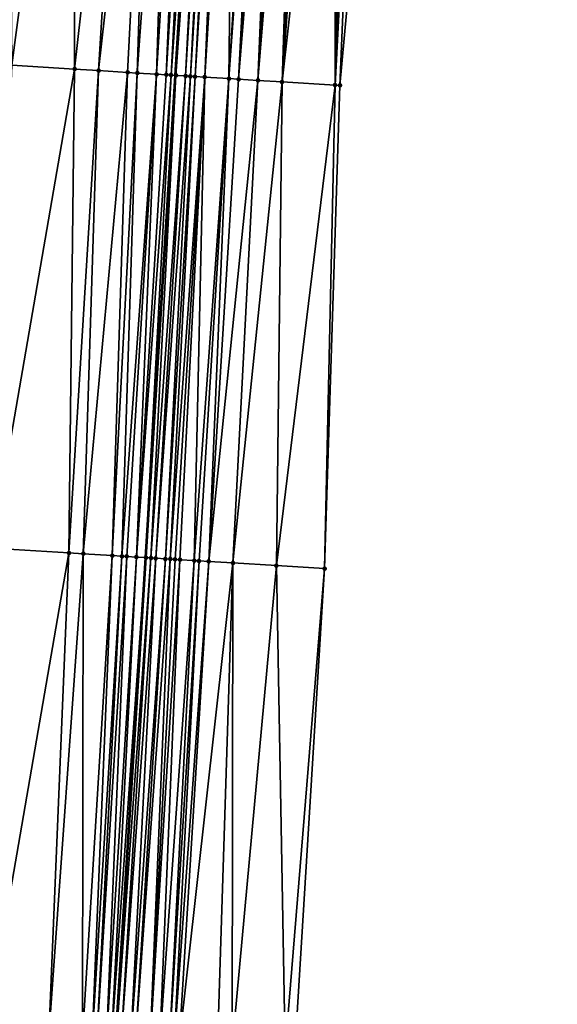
# Model space of a CAD drawing. Header units: feet. Extents: x 2004186 to 2014793, y 836912 to 864902.
# Tile 225 of 256: x 2010637 to 2010659, y 843806 to 843846. Entities that reach past the tile are written whole.
import ezdxf

# ---------------------------------------------------------------- set-up
doc = ezdxf.new("R2010")
doc.units = ezdxf.units.FT
doc.header["$LTSCALE"] = 100
doc.header["$MEASUREMENT"] = 0
for name, color, linetype, lineweight in [('EP_Travel Lane', 5, 'Continuous', 40), ('Road Shots', 4, 'Continuous', 200), ('Road X-Section', 30, 'Continuous', 13)]:
    doc.layers.add(name, color=color, linetype=linetype, lineweight=lineweight)
doc.layers.add('I-77 SB_MM21-27-Surface-Border', color=7, linetype='Continuous')
doc.layers.add('I-77 SB_MM21-27-Surface-TIN', color=7, linetype='Continuous')

msp = doc.modelspace()

# ---------------------------------------------------------------- linework, layer by layer
at = {"layer": 'EP_Travel Lane'}
msp.add_polyline3d([(2010633.840819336, 843684.4456639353, 396.6153915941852), (2010635.051183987, 843704.397478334, 396.990028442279), (2010636.272717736, 843724.3420677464, 397.3495188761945), (2010637.50825552, 843744.2963298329, 397.7499063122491), (2010638.7452788, 843764.2539813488, 398.1147116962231), (2010639.982271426, 843784.2111383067, 398.5213092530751), (2010641.219326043, 843804.1692953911, 398.8736629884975), (2010642.456347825, 843824.1269227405, 399.2474745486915), (2010643.693338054, 843844.0840410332, 399.6478349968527), (2010644.930359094, 843864.04165641, 400.01933092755), (2010646.162889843, 843884.0047899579, 400.4260526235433), (2010647.389492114, 843903.9622924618, 400.8118967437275), (2010648.61562813, 843923.9209101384, 401.1935569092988), (2010649.841778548, 843943.8797622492, 401.5504929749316), (2010651.067762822, 843963.8359099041, 401.9144306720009), (2010652.293614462, 843983.7898986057, 402.2947427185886), (2010653.519511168, 844003.7446208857, 402.6985902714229)], dxfattribs=at)
at = {"layer": 'I-77 SB_MM21-27-Surface-Border', "color": 3, "linetype": 'ByBlock', "lineweight": -2}
msp.add_polyline3d([(2010659.494500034, 844003.3831283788, 402.478977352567), (2010658.073669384, 843983.4401941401, 402.0915249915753), (2010657.451407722, 843963.4494202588, 401.685072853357), (2010656.429759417, 843943.4808970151, 401.306699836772), (2010655.607569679, 843923.4974124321, 400.9500755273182), (2010654.585762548, 843903.5262939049, 400.5761461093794), (2010653.56352265, 843883.5566796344, 400.176583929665), (2010652.335537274, 843863.5889700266, 399.7899535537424), (2010650.504549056, 843843.668147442, 399.4066081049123), (2010649.871313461, 843823.6739154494, 398.9861374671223), (2010648.639181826, 843803.7160686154, 398.6161907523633), (2010647.407038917, 843783.7580391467, 398.2520786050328), (2010645.975288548, 843763.8125357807, 397.8542602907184), (2010644.74318615, 843743.8551625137, 397.469343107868), (2010642.713795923, 843723.9495095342, 397.1144669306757), (2010641.494798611, 843704.011147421, 396.742496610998), (2010640.084793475, 843684.0713201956, 396.389644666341)], dxfattribs=at)
at = {"layer": 'I-77 SB_MM21-27-Surface-TIN', "color": 128, "linetype": 'ByBlock', "lineweight": -2}
for points in [[(2010639.559475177, 843864.3714510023, 400.1106788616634), (2010636.764766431, 843864.5435069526, 400.1352363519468), (2010636.930006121, 843844.499906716, 399.735786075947)], [(2010639.559475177, 843864.3714510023, 400.1106788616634), (2010636.930006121, 843844.499906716, 399.735786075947), (2010639.525086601, 843844.3400398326, 399.7177352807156)], [(2010641.755313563, 843864.2361961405, 400.0948769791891), (2010639.559475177, 843864.3714510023, 400.1106788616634), (2010639.525086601, 843844.3400398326, 399.7177352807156)], [(2010641.755313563, 843864.2361961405, 400.0948769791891), (2010639.525086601, 843844.3400398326, 399.7177352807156), (2010640.523200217, 843844.2786455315, 399.7059077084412)], [(2010642.75342823, 843864.1748188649, 400.0824471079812), (2010641.755313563, 843864.2361961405, 400.0948769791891), (2010640.523200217, 843844.2786455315, 399.7059077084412)], [(2010642.75342823, 843864.1748188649, 400.0824471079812), (2010640.523200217, 843844.2786455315, 399.7059077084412), (2010641.720939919, 843844.2050268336, 399.6888526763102)], [(2010642.75342823, 843864.1748188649, 400.0824471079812), (2010641.720939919, 843844.2050268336, 399.6888526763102), (2010642.120185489, 843844.1804711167, 399.6840163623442)], [(2010643.551925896, 843864.1258131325, 400.0675701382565), (2010642.75342823, 843864.1748188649, 400.0824471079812), (2010642.120185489, 843844.1804711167, 399.6840163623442)], [(2010643.551925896, 843864.1258131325, 400.0675701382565), (2010642.120185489, 843844.1804711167, 399.6840163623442), (2010642.918686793, 843844.1315243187, 399.6656924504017)], [(2010644.150806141, 843864.0891721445, 400.0505951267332), (2010643.551925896, 843864.1258131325, 400.0675701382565), (2010642.918686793, 843844.1315243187, 399.6656924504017)], [(2010644.150806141, 843864.0891721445, 400.0505951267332), (2010642.918686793, 843844.1315243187, 399.6656924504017), (2010643.317935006, 843844.1070114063, 399.6586068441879)], [(2010644.550056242, 843864.064689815, 400.0421023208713), (2010644.150806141, 843864.0891721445, 400.0505951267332), (2010643.317935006, 843844.1070114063, 399.6586068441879)], [(2010644.550056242, 843864.064689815, 400.0421023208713), (2010643.317935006, 843844.1070114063, 399.6586068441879), (2010643.517562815, 843844.0948149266, 399.65191239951)], [(2010644.550056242, 843864.064689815, 400.0421023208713), (2010643.517562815, 843844.0948149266, 399.65191239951), (2010644.930359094, 843864.04165641, 400.01933092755)], [(2010643.517562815, 843844.0948149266, 399.65191239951), (2010643.693338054, 843844.0840410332, 399.6478349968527), (2010644.930359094, 843864.04165641, 400.01933092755)], [(2010643.717188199, 843844.0825791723, 399.6472817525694), (2010644.930359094, 843864.04165641, 400.01933092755), (2010643.693338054, 843844.0840410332, 399.6478349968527)], [(2010644.949324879, 843864.040507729, 400.0181953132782), (2010644.930359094, 843864.04165641, 400.01933092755), (2010643.717188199, 843844.0825791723, 399.6472817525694)], [(2010645.14894542, 843864.0281935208, 400.0176988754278), (2010644.949324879, 843864.040507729, 400.0181953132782), (2010643.717188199, 843844.0825791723, 399.6472817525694)], [(2010645.14894542, 843864.0281935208, 400.0176988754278), (2010643.717188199, 843844.0825791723, 399.6472817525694), (2010644.116425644, 843844.0578918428, 399.6493614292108)], [(2010645.348562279, 843864.0158196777, 400.0202640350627), (2010645.14894542, 843864.0281935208, 400.0176988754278), (2010644.116425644, 843844.0578918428, 399.6493614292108)], [(2010645.348562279, 843864.0158196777, 400.0202640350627), (2010644.116425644, 843844.0578918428, 399.6493614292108), (2010644.316050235, 843844.0456432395, 399.6454059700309)], [(2010645.548183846, 843864.0035220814, 400.0189147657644), (2010645.348562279, 843864.0158196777, 400.0202640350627), (2010644.316050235, 843844.0456432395, 399.6454059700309)], [(2010645.548183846, 843864.0035220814, 400.0189147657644), (2010644.316050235, 843844.0456432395, 399.6454059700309), (2010644.515678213, 843844.0334494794, 399.6385686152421)], [(2010645.747808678, 843863.9912773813, 400.0148498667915), (2010645.548183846, 843864.0035220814, 400.0189147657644), (2010644.515678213, 843844.0334494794, 399.6385686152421)], [(2010645.747808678, 843863.9912773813, 400.0148498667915), (2010644.515678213, 843844.0334494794, 399.6385686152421), (2010644.914954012, 843844.0093834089, 399.6080023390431)], [(2010646.147070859, 843863.9669907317, 399.9963110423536), (2010645.747808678, 843863.9912773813, 400.0148498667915), (2010644.914954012, 843844.0093834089, 399.6080023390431)], [(2010646.147070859, 843863.9669907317, 399.9963110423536), (2010644.914954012, 843844.0093834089, 399.6080023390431), (2010645.913103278, 843843.9485665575, 399.5658309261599)], [(2010647.145209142, 843863.905995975, 399.9642430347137), (2010646.147070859, 843863.9669907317, 399.9963110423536), (2010645.913103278, 843843.9485665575, 399.5658309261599)], [(2010647.344827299, 843863.8936431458, 399.9657293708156), (2010647.145209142, 843863.905995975, 399.9642430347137), (2010645.913103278, 843843.9485665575, 399.5658309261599)], [(2010647.344827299, 843863.8936431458, 399.9657293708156), (2010645.913103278, 843843.9485665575, 399.5658309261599), (2010646.312345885, 843843.923962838, 399.5635170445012)], [(2010647.544442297, 843863.8812391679, 399.9698416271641), (2010647.344827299, 843863.8936431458, 399.9657293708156), (2010646.312345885, 843843.923962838, 399.5635170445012)], [(2010647.744067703, 843863.8690037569, 399.9652998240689), (2010647.544442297, 843863.8812391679, 399.9698416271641), (2010646.312345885, 843843.923962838, 399.5635170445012)], [(2010647.943701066, 843863.8568972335, 399.9541410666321), (2010647.744067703, 843863.8690037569, 399.9652998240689), (2010646.312345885, 843843.923962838, 399.5635170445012)], [(2010647.943701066, 843863.8568972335, 399.9541410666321), (2010646.312345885, 843843.923962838, 399.5635170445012), (2010647.110865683, 843843.8753156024, 399.5294517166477)], [(2010648.143337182, 843863.8448353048, 399.9406928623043), (2010647.943701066, 843863.8568972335, 399.9541410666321), (2010647.110865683, 843843.8753156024, 399.5294517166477)], [(2010648.342968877, 843863.8327017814, 399.9309202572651), (2010648.143337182, 843863.8448353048, 399.9406928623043), (2010647.110865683, 843843.8753156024, 399.5294517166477)], [(2010648.742225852, 843863.8083307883, 399.9167115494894), (2010648.342968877, 843863.8327017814, 399.9309202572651), (2010647.110865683, 843843.8753156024, 399.5294517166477)], [(2010648.742225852, 843863.8083307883, 399.9167115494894), (2010647.110865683, 843843.8753156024, 399.5294517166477), (2010648.109008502, 843843.8143943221, 399.4927678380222)], [(2010648.941851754, 843863.7961034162, 399.9117570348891), (2010648.742225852, 843863.8083307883, 399.9167115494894), (2010648.109008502, 843843.8143943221, 399.4927678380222)], [(2010649.141474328, 843863.7838221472, 399.9095695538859), (2010648.941851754, 843863.7961034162, 399.9117570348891), (2010648.109008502, 843843.8143943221, 399.4927678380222)], [(2010649.540739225, 843863.7595794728, 399.8887730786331), (2010649.141474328, 843863.7838221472, 399.9095695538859), (2010648.109008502, 843843.8143943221, 399.4927678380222)], [(2010650.339251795, 843863.7108151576, 399.8615020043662), (2010649.540739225, 843863.7595794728, 399.8887730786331), (2010648.109008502, 843843.8143943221, 399.4927678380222)], [(2010650.339251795, 843863.7108151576, 399.8615020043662), (2010648.109008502, 843843.8143943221, 399.4927678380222), (2010650.304921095, 843843.6803414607, 399.4134318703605)], [(2010650.538876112, 843863.6985621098, 399.8578656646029), (2010650.339251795, 843863.7108151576, 399.8615020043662), (2010650.304921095, 843843.6803414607, 399.4134318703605)], [(2010650.738502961, 843863.6863500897, 399.8521229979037), (2010650.538876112, 843863.6985621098, 399.8578656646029), (2010650.304921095, 843843.6803414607, 399.4134318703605)], [(2010650.938135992, 843863.6742381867, 399.8412404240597), (2010650.738502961, 843863.6863500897, 399.8521229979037), (2010650.304921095, 843843.6803414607, 399.4134318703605)], [(2010651.337395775, 843863.6499126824, 399.8246963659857), (2010650.938135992, 843863.6742381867, 399.8412404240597), (2010650.304921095, 843843.6803414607, 399.4134318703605)], [(2010651.337395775, 843863.6499126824, 399.8246963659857), (2010650.304921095, 843843.6803414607, 399.4134318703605), (2010650.504549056, 843843.668147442, 399.4066081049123)], [(2010651.337395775, 843863.6499126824, 399.8246963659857), (2010650.504549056, 843843.668147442, 399.4066081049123), (2010652.335537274, 843863.5889700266, 399.7899535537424)], [(2010639.525086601, 843844.3400398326, 399.7177352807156), (2010636.930006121, 843844.499906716, 399.735786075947), (2010636.097129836, 843824.5176625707, 399.3492697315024)], [(2010639.525086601, 843844.3400398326, 399.7177352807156), (2010636.097129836, 843824.5176625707, 399.3492697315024), (2010639.291078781, 843824.3209638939, 399.3226773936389)], [(2010640.523200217, 843844.2786455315, 399.7059077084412), (2010639.525086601, 843844.3400398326, 399.7177352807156), (2010639.291078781, 843824.3209638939, 399.3226773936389)], [(2010640.523200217, 843844.2786455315, 399.7059077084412), (2010639.291078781, 843824.3209638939, 399.3226773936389), (2010639.889949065, 843824.2841615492, 399.3133638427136)], [(2010641.720939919, 843844.2050268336, 399.6888526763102), (2010640.523200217, 843844.2786455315, 399.7059077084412), (2010639.889949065, 843824.2841615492, 399.3133638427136)], [(2010641.720939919, 843844.2050268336, 399.6888526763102), (2010639.889949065, 843824.2841615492, 399.3133638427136), (2010641.087692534, 843824.2106038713, 399.2921503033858)], [(2010642.120185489, 843844.1804711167, 399.6840163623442), (2010641.720939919, 843844.2050268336, 399.6888526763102), (2010641.087692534, 843824.2106038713, 399.2921503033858)], [(2010642.120185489, 843844.1804711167, 399.6840163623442), (2010641.087692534, 843824.2106038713, 399.2921503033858), (2010641.486940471, 843824.1860865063, 399.2849767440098)], [(2010642.918686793, 843844.1315243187, 399.6656924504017), (2010642.120185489, 843844.1804711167, 399.6840163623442), (2010641.486940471, 843824.1860865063, 399.2849767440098)], [(2010642.918686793, 843844.1315243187, 399.6656924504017), (2010641.486940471, 843824.1860865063, 399.2849767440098), (2010641.686569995, 843824.1739178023, 399.2764396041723)], [(2010642.918686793, 843844.1315243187, 399.6656924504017), (2010641.686569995, 843824.1739178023, 399.2764396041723), (2010642.085822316, 843824.1494714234, 399.2653605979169)], [(2010643.317935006, 843844.1070114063, 399.6586068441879), (2010642.918686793, 843844.1315243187, 399.6656924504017), (2010642.085822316, 843824.1494714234, 399.2653605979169)], [(2010643.517562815, 843844.0948149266, 399.65191239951), (2010643.317935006, 843844.1070114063, 399.6586068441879), (2010642.085822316, 843824.1494714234, 399.2653605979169)], [(2010643.517562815, 843844.0948149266, 399.65191239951), (2010642.085822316, 843824.1494714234, 399.2653605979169), (2010642.456347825, 843824.1269227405, 399.2474745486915)], [(2010643.517562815, 843844.0948149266, 399.65191239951), (2010642.456347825, 843824.1269227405, 399.2474745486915), (2010643.693338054, 843844.0840410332, 399.6478349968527)], [(2010642.485083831, 843824.1251739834, 399.2460874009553), (2010643.693338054, 843844.0840410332, 399.6478349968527), (2010642.456347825, 843824.1269227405, 399.2474745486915)], [(2010643.717188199, 843844.0825791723, 399.6472817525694), (2010643.693338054, 843844.0840410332, 399.6478349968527), (2010642.485083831, 843824.1251739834, 399.2460874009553)], [(2010643.717188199, 843844.0825791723, 399.6472817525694), (2010642.485083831, 843824.1251739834, 399.2460874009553), (2010642.684698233, 843824.1127603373, 399.2510262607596)], [(2010644.116425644, 843844.0578918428, 399.6493614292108), (2010643.717188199, 843844.0825791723, 399.6472817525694), (2010642.684698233, 843824.1127603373, 399.2510262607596)], [(2010644.116425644, 843844.0578918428, 399.6493614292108), (2010642.684698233, 843824.1127603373, 399.2510262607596), (2010642.884316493, 843824.1004091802, 399.2525271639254)], [(2010644.316050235, 843844.0456432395, 399.6454059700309), (2010644.116425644, 843844.0578918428, 399.6493614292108), (2010642.884316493, 843824.1004091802, 399.2525271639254)], [(2010644.316050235, 843844.0456432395, 399.6454059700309), (2010642.884316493, 843824.1004091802, 399.2525271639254), (2010643.283567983, 843824.0759493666, 399.24218729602)], [(2010644.515678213, 843844.0334494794, 399.6385686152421), (2010644.316050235, 843844.0456432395, 399.6454059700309), (2010643.283567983, 843824.0759493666, 399.24218729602)], [(2010644.515678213, 843844.0334494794, 399.6385686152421), (2010643.283567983, 843824.0759493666, 399.24218729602), (2010643.483199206, 843824.06380818, 399.2321362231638)], [(2010644.914954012, 843844.0093834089, 399.6080023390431), (2010644.515678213, 843844.0334494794, 399.6385686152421), (2010643.483199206, 843824.06380818, 399.2321362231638)], [(2010644.914954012, 843844.0093834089, 399.6080023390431), (2010643.483199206, 843824.06380818, 399.2321362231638), (2010643.682834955, 843824.0517403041, 399.2180518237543)], [(2010644.914954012, 843844.0093834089, 399.6080023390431), (2010643.682834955, 843824.0517403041, 399.2180518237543), (2010643.882465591, 843824.0395896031, 399.2085242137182)], [(2010644.914954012, 843844.0093834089, 399.6080023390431), (2010643.882465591, 843824.0395896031, 399.2085242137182), (2010644.481351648, 843824.0030427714, 399.1851530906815)], [(2010645.913103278, 843843.9485665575, 399.5658309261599), (2010644.914954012, 843844.0093834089, 399.6080023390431), (2010644.481351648, 843824.0030427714, 399.1851530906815)], [(2010645.913103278, 843843.9485665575, 399.5658309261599), (2010644.481351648, 843824.0030427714, 399.1851530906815), (2010644.680981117, 843823.990873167, 399.1766654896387)], [(2010645.913103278, 843843.9485665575, 399.5658309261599), (2010644.680981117, 843823.990873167, 399.1766654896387), (2010645.080221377, 843823.9662314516, 399.1763333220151)], [(2010646.312345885, 843843.923962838, 399.5635170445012), (2010645.913103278, 843843.9485665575, 399.5658309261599), (2010645.080221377, 843823.9662314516, 399.1763333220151)], [(2010647.110865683, 843843.8753156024, 399.5294517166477), (2010646.312345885, 843843.923962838, 399.5635170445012), (2010645.080221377, 843823.9662314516, 399.1763333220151)], [(2010647.110865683, 843843.8753156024, 399.5294517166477), (2010645.080221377, 843823.9662314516, 399.1763333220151), (2010646.078367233, 843823.9053593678, 399.1352191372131)], [(2010648.109008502, 843843.8143943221, 399.4927678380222), (2010647.110865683, 843843.8753156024, 399.5294517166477), (2010646.078367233, 843823.9053593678, 399.1352191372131)], [(2010648.109008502, 843843.8143943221, 399.4927678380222), (2010646.078367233, 843823.9053593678, 399.1352191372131), (2010647.875024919, 843823.7957109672, 399.0655407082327)], [(2010650.304921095, 843843.6803414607, 399.4134318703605), (2010648.109008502, 843843.8143943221, 399.4927678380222), (2010647.875024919, 843823.7957109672, 399.0655407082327)], [(2010650.304921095, 843843.6803414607, 399.4134318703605), (2010647.875024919, 843823.7957109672, 399.0655407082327), (2010649.871313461, 843823.6739154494, 398.9861374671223)], [(2010650.304921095, 843843.6803414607, 399.4134318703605), (2010649.871313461, 843823.6739154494, 398.9861374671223), (2010650.504549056, 843843.668147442, 399.4066081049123)], [(2010639.291078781, 843824.3209638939, 399.3226773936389), (2010636.097129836, 843824.5176625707, 399.3492697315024), (2010635.863107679, 843804.4983543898, 398.9594536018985)], [(2010639.291078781, 843824.3209638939, 399.3226773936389), (2010635.863107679, 843804.4983543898, 398.9594536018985), (2010638.45819174, 843804.3385455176, 398.9380594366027)], [(2010639.889949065, 843824.2841615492, 399.3133638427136), (2010639.291078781, 843824.3209638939, 399.3226773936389), (2010638.45819174, 843804.3385455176, 398.9380594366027)], [(2010639.889949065, 843824.2841615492, 399.3133638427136), (2010638.45819174, 843804.3385455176, 398.9380594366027), (2010639.85555243, 843804.2526198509, 398.9198651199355)], [(2010641.087692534, 843824.2106038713, 399.2921503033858), (2010639.889949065, 843824.2841615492, 399.3133638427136), (2010639.85555243, 843804.2526198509, 398.9198651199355)], [(2010641.087692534, 843824.2106038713, 399.2921503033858), (2010639.85555243, 843804.2526198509, 398.9198651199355), (2010640.254801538, 843804.2281214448, 398.9119075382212)], [(2010641.486940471, 843824.1860865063, 399.2849767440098), (2010641.087692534, 843824.2106038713, 399.2921503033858), (2010640.254801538, 843804.2281214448, 398.9119075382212)], [(2010641.486940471, 843824.1860865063, 399.2849767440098), (2010640.254801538, 843804.2281214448, 398.9119075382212), (2010640.454433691, 843804.2159953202, 398.9013708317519)], [(2010641.686569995, 843824.1739178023, 399.2764396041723), (2010641.486940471, 843824.1860865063, 399.2849767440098), (2010640.454433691, 843804.2159953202, 398.9013708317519)], [(2010641.686569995, 843824.1739178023, 399.2764396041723), (2010640.454433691, 843804.2159953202, 398.9013708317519), (2010640.853684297, 843804.1915211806, 398.8921202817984)], [(2010642.085822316, 843824.1494714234, 399.2653605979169), (2010641.686569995, 843824.1739178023, 399.2764396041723), (2010640.853684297, 843804.1915211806, 398.8921202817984)], [(2010642.085822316, 843824.1494714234, 399.2653605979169), (2010640.853684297, 843804.1915211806, 398.8921202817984), (2010641.053314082, 843804.1793567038, 398.8836270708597)], [(2010642.085822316, 843824.1494714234, 399.2653605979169), (2010641.053314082, 843804.1793567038, 398.8836270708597), (2010642.456347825, 843824.1269227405, 399.2474745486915)], [(2010641.053314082, 843804.1793567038, 398.8836270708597), (2010641.219326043, 843804.1692953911, 398.8736629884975), (2010642.456347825, 843824.1269227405, 399.2474745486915)], [(2010641.252947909, 843804.1672577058, 398.8716449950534), (2010642.456347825, 843824.1269227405, 399.2474745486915), (2010641.219326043, 843804.1692953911, 398.8736629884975)], [(2010642.485083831, 843824.1251739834, 399.2460874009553), (2010642.456347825, 843824.1269227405, 399.2474745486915), (2010641.252947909, 843804.1672577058, 398.8716449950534)], [(2010642.684698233, 843824.1127603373, 399.2510262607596), (2010642.485083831, 843824.1251739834, 399.2460874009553), (2010641.252947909, 843804.1672577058, 398.8716449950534)], [(2010642.684698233, 843824.1127603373, 399.2510262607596), (2010641.252947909, 843804.1672577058, 398.8716449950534), (2010641.452571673, 843804.1549956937, 398.8683487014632)], [(2010642.884316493, 843824.1004091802, 399.2525271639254), (2010642.684698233, 843824.1127603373, 399.2510262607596), (2010641.452571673, 843804.1549956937, 398.8683487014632)], [(2010642.884316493, 843824.1004091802, 399.2525271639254), (2010641.452571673, 843804.1549956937, 398.8683487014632), (2010641.851811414, 843804.1303455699, 398.8684750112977)], [(2010643.283567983, 843824.0759493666, 399.24218729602), (2010642.884316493, 843824.1004091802, 399.2525271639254), (2010641.851811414, 843804.1303455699, 398.8684750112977)], [(2010643.283567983, 843824.0759493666, 399.24218729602), (2010641.851811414, 843804.1303455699, 398.8684750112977), (2010642.051434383, 843804.1180706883, 398.8658644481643)], [(2010643.483199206, 843824.06380818, 399.2321362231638), (2010643.283567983, 843824.0759493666, 399.24218729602), (2010642.051434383, 843804.1180706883, 398.8658644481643)], [(2010643.483199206, 843824.06380818, 399.2321362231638), (2010642.051434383, 843804.1180706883, 398.8658644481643), (2010642.650329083, 843804.0816638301, 398.8357720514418)], [(2010643.682834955, 843824.0517403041, 399.2180518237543), (2010643.483199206, 843824.06380818, 399.2321362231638), (2010642.650329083, 843804.0816638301, 398.8357720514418)], [(2010643.882465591, 843824.0395896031, 399.2085242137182), (2010643.682834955, 843824.0517403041, 399.2180518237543), (2010642.650329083, 843804.0816638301, 398.8357720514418)], [(2010643.882465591, 843824.0395896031, 399.2085242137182), (2010642.650329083, 843804.0816638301, 398.8357720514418), (2010643.049584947, 843804.0572748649, 398.8219831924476)], [(2010644.481351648, 843824.0030427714, 399.1851530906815), (2010643.882465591, 843824.0395896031, 399.2085242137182), (2010643.049584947, 843804.0572748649, 398.8219831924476)], [(2010644.481351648, 843824.0030427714, 399.1851530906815), (2010643.049584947, 843804.0572748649, 398.8219831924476), (2010643.448837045, 843804.0328248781, 398.8114457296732)], [(2010644.680981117, 843823.990873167, 399.1766654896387), (2010644.481351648, 843824.0030427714, 399.1851530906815), (2010643.448837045, 843804.0328248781, 398.8114457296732)], [(2010644.680981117, 843823.990873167, 399.1766654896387), (2010643.448837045, 843804.0328248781, 398.8114457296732), (2010643.648459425, 843804.0205404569, 398.8093434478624)], [(2010645.080221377, 843823.9662314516, 399.1763333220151), (2010644.680981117, 843823.990873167, 399.1766654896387), (2010643.648459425, 843804.0205404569, 398.8093434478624)], [(2010645.080221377, 843823.9662314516, 399.1763333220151), (2010643.648459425, 843804.0205404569, 398.8093434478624), (2010643.848085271, 843804.0083121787, 398.804249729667)], [(2010646.078367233, 843823.9053593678, 399.1352191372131), (2010645.080221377, 843823.9662314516, 399.1763333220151), (2010643.848085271, 843804.0083121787, 398.804249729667)], [(2010646.078367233, 843823.9053593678, 399.1352191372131), (2010643.848085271, 843804.0083121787, 398.804249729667), (2010645.445120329, 843803.910944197, 398.7390836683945)], [(2010646.078367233, 843823.9053593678, 399.1352191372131), (2010645.445120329, 843803.910944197, 398.7390836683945), (2010646.044005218, 843803.8743784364, 398.7174579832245)], [(2010647.875024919, 843823.7957109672, 399.0655407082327), (2010646.078367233, 843823.9053593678, 399.1352191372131), (2010646.044005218, 843803.8743784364, 398.7174579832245)], [(2010647.875024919, 843823.7957109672, 399.0655407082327), (2010646.044005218, 843803.8743784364, 398.7174579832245), (2010648.239925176, 843803.7404448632, 398.6306572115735)], [(2010647.875024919, 843823.7957109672, 399.0655407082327), (2010648.239925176, 843803.7404448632, 398.6306572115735), (2010649.871313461, 843823.6739154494, 398.9861374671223)], [(2010649.871313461, 843823.6739154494, 398.9861374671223), (2010648.239925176, 843803.7404448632, 398.6306572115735), (2010648.639181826, 843803.7160686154, 398.6161907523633)]]:
    msp.add_3dface(points, dxfattribs=at)
at = {"layer": 'Road Shots', "lineweight": 100}
for p in [(2010639.525086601, 843844.3400398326, 399.7177352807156), (2010640.523200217, 843844.2786455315, 399.7059077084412), (2010641.720939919, 843844.2050268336, 399.6888526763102), (2010642.120185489, 843844.1804711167, 399.6840163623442), (2010642.918686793, 843844.1315243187, 399.6656924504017), (2010643.317935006, 843844.1070114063, 399.6586068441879), (2010643.517562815, 843844.0948149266, 399.65191239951), (2010643.717188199, 843844.0825791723, 399.6472817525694), (2010644.116425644, 843844.0578918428, 399.6493614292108), (2010644.316050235, 843844.0456432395, 399.6454059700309), (2010644.515678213, 843844.0334494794, 399.6385686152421), (2010644.914954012, 843844.0093834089, 399.6080023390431), (2010645.913103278, 843843.9485665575, 399.5658309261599), (2010646.312345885, 843843.923962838, 399.5635170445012), (2010647.110865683, 843843.8753156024, 399.5294517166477), (2010648.109008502, 843843.8143943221, 399.4927678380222), (2010650.304921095, 843843.6803414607, 399.4134318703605), (2010650.504549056, 843843.668147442, 399.4066081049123), (2010639.291078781, 843824.3209638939, 399.3226773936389), (2010639.889949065, 843824.2841615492, 399.3133638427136), (2010641.087692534, 843824.2106038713, 399.2921503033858), (2010641.486940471, 843824.1860865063, 399.2849767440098), (2010641.686569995, 843824.1739178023, 399.2764396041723), (2010642.085822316, 843824.1494714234, 399.2653605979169), (2010642.485083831, 843824.1251739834, 399.2460874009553), (2010642.684698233, 843824.1127603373, 399.2510262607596), (2010642.884316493, 843824.1004091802, 399.2525271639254), (2010643.283567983, 843824.0759493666, 399.24218729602), (2010643.483199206, 843824.06380818, 399.2321362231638), (2010643.682834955, 843824.0517403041, 399.2180518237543), (2010643.882465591, 843824.0395896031, 399.2085242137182), (2010644.481351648, 843824.0030427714, 399.1851530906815), (2010644.680981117, 843823.990873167, 399.1766654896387), (2010645.080221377, 843823.9662314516, 399.1763333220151), (2010646.078367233, 843823.9053593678, 399.1352191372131), (2010647.875024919, 843823.7957109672, 399.0655407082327), (2010649.871313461, 843823.6739154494, 398.9861374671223)]:
    msp.add_point(p, dxfattribs=at)
at = {"layer": 'Road X-Section', "extrusion": (0.06160818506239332, 0.9979183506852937, 0.01906297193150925), "elevation": 965967.2238109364, "flags": 128}
msp.add_lwpolyline([(-1954784.380756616, -18018.35287174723), (-1954784.580756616, -18018.34252691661), (-1954784.980756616, -18018.32988373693), (-1954786.380756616, -18018.26894692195), (-1954786.780756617, -18018.24871203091), (-1954787.180756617, -18018.24686129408), (-1954787.380756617, -18018.23783979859), (-1954787.580756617, -18018.22457132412), (-1954788.180756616, -18018.17513323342), (-1954788.380756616, -18018.16374129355), (-1954788.580756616, -18018.15572132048), (-1954789.180756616, -18018.14697441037), (-1954789.380756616, -18018.13757706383), (-1954789.580756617, -18018.12209882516), (-1954789.780756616, -18018.11023974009), (-1954790.380756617, -18018.09332377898), (-1954790.780756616, -18018.07941061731), (-1954791.380756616, -18018.06467319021), (-1954792.180756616, -18018.047770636), (-1954792.780756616, -18018.03720292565), (-1954793.580756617, -18018.02068332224), (-1954794.380756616, -18018.00593341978), (-1954795.580756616, -18017.98107866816), (-1954796.580756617, -18017.96291536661), (-1954797.380756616, -18017.94234559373), (-1954797.780756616, -18017.93217830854), (-1954800.780756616, -18017.8677045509), (-1954800.980756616, -18017.86500964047), (-1954801.380756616, -18017.86512414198), (-1954801.580756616, -18017.85708093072), (-1954801.980756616, -18017.84678417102), (-1954802.380756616, -18017.83079066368), (-1954803.180756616, -18017.81311646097), (-1954805.580756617, -18017.7850912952), (-1954806.780756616, -18017.76784237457), (-1954807.780756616, -18017.74936473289), (-1954809.980756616, -18017.71725702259), (-1954811.780756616, -18017.6878580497), (-1954812.380756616, -18017.6775109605), (-1954813.180756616, -18017.66851570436), (-1954813.580756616, -18017.67099230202), (-1954814.780756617, -18017.68336580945), (-1954815.780756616, -18017.70386588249), (-1954817.580756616, -18017.73117884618), (-1954818.980756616, -18017.74438188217), (-1954821.580756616, -18017.7624359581), (-1954822.580756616, -18017.77426568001), (-1954823.780756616, -18017.79132381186), (-1954824.180756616, -18017.79616100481), (-1954824.980756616, -18017.81448824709), (-1954825.380756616, -18017.82157514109), (-1954825.580756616, -18017.82827080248), (-1954825.780756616, -18017.83290229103), (-1954826.180756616, -18017.8308222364), (-1954826.380756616, -18017.83477841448), (-1954826.580756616, -18017.84161701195), (-1954826.980756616, -18017.87218884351), (-1954827.980756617, -18017.91436792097), (-1954828.380756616, -18017.91668222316), (-1954829.180756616, -18017.95075374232), (-1954830.180756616, -18017.98744428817), (-1954832.380756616, -18018.06679467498), (-1954832.580756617, -18018.07361968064)], dxfattribs=at)
at = {"layer": 'Road X-Section', "extrusion": (0.06160916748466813, 0.9979342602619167, 0.01820776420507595), "elevation": 965962.2831405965, "flags": 128}
msp.add_lwpolyline([(-1954784.380546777, -17192.12009402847), (-1954785.180546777, -17192.08586198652), (-1954785.980546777, -17192.05564844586), (-1954786.780546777, -17192.01838606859), (-1954786.980546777, -17192.01695120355), (-1954787.180546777, -17192.01288230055), (-1954787.380546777, -17192.00124178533), (-1954787.780546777, -17191.97210812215), (-1954788.380546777, -17191.93557792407), (-1954788.580546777, -17191.9272498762), (-1954788.980546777, -17191.91927270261), (-1954789.180546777, -17191.91378039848), (-1954789.380546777, -17191.90031766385), (-1954789.580546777, -17191.88370892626), (-1954789.780546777, -17191.87073299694), (-1954790.180546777, -17191.85945876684), (-1954790.580546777, -17191.84954276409), (-1954791.180546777, -17191.83326327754), (-1954791.780546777, -17191.82032159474), (-1954792.380546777, -17191.80561115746), (-1954793.580546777, -17191.78351659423), (-1954795.780546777, -17191.74047089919), (-1954796.980546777, -17191.7161739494), (-1954797.980546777, -17191.6922813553), (-1954798.580546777, -17191.67845195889), (-1954799.180546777, -17191.66547964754), (-1954799.780546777, -17191.64702795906), (-1954800.380546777, -17191.62487517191), (-1954800.780546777, -17191.61517969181), (-1954800.980546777, -17191.61206007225), (-1954801.580546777, -17191.60876197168), (-1954801.780546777, -17191.60531977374), (-1954802.180546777, -17191.59399481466), (-1954802.580546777, -17191.57588066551), (-1954803.180546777, -17191.56469178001), (-1954803.980546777, -17191.55383259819), (-1954805.980546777, -17191.51979667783), (-1954806.780546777, -17191.50655937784), (-1954807.580546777, -17191.49315442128), (-1954808.580546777, -17191.48194910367), (-1954809.380546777, -17191.47568599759), (-1954811.980546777, -17191.44109573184), (-1954812.380546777, -17191.43316103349), (-1954812.980546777, -17191.42854572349), (-1954813.380546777, -17191.4301277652), (-1954813.780546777, -17191.43793910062), (-1954814.580546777, -17191.44405241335), (-1954815.180546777, -17191.45442216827), (-1954816.580546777, -17191.4811269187), (-1954817.180546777, -17191.48964957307), (-1954817.380546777, -17191.49039688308), (-1954817.580546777, -17191.49434924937), (-1954819.380546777, -17191.51413730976), (-1954822.580546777, -17191.54073405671), (-1954823.180546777, -17191.55004915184), (-1954824.380546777, -17191.57126620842), (-1954824.780546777, -17191.5784409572), (-1954824.980546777, -17191.58697951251), (-1954825.380546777, -17191.5980603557), (-1954825.780546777, -17191.6173367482), (-1954825.980546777, -17191.61239706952), (-1954826.180546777, -17191.61089591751), (-1954826.580546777, -17191.62123749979), (-1954826.780546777, -17191.63129023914), (-1954826.980546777, -17191.64537697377), (-1954827.180546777, -17191.65490616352), (-1954827.780546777, -17191.67828116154), (-1954827.980546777, -17191.68677016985), (-1954828.380546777, -17191.68710239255), (-1954829.380546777, -17191.72822339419), (-1954831.180546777, -17191.79791337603), (-1954833.180546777, -17191.8773297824)], dxfattribs=at)
at = {"layer": 'Road X-Section', "extrusion": (0.06160849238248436, 0.9979233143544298, 0.0188003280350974), "elevation": 965931.9264898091, "flags": 128}
msp.add_lwpolyline([(-1954784.379908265, -17764.57808217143), (-1954784.979908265, -17764.55596608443), (-1954785.579908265, -17764.53871481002), (-1954786.179908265, -17764.51699954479), (-1954786.979908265, -17764.48563971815), (-1954788.179908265, -17764.42370911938), (-1954788.379908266, -17764.41457896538), (-1954788.579908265, -17764.40753555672), (-1954789.179908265, -17764.39547822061), (-1954789.379908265, -17764.38737447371), (-1954789.779908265, -17764.36474685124), (-1954790.379908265, -17764.34003327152), (-1954790.779908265, -17764.32126111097), (-1954791.179908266, -17764.31169354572), (-1954791.579908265, -17764.30388175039), (-1954792.179908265, -17764.28836589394), (-1954793.979908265, -17764.25726830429), (-1954794.379908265, -17764.24742120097), (-1954795.379908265, -17764.22361173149), (-1954796.579908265, -17764.19838105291), (-1954797.779908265, -17764.16697680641), (-1954798.379908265, -17764.14925685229), (-1954799.979908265, -17764.10923125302), (-1954800.579908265, -17764.09109466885), (-1954800.979908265, -17764.08325578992), (-1954801.779908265, -17764.07768822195), (-1954801.979908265, -17764.07317646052), (-1954802.579908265, -17764.04874980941), (-1954802.979908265, -17764.03791886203), (-1954804.579908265, -17764.02271148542), (-1954805.579908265, -17764.00402749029), (-1954806.979908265, -17763.98674129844), (-1954807.979908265, -17763.96506385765), (-1954808.379908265, -17763.9633128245), (-1954809.779908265, -17763.93708690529), (-1954811.579908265, -17763.9197520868), (-1954812.379908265, -17763.90711394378), (-1954812.779908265, -17763.90479083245), (-1954813.379908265, -17763.90802218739), (-1954813.579908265, -17763.9119063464), (-1954813.779908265, -17763.91364576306), (-1954814.779908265, -17763.93423392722), (-1954815.979908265, -17763.96240976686), (-1954817.379908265, -17763.98763323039), (-1954818.379908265, -17763.99867507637), (-1954819.379908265, -17764.0107514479), (-1954820.379908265, -17764.0172681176), (-1954822.979908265, -17764.03866606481), (-1954824.379908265, -17764.05686359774), (-1954824.779908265, -17764.06482258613), (-1954824.979908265, -17764.07536115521), (-1954825.379908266, -17764.08461334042), (-1954825.579908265, -17764.09310805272), (-1954825.779908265, -17764.10509224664), (-1954825.979908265, -17764.10838912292), (-1954826.379908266, -17764.10826279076), (-1954826.579908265, -17764.11087381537), (-1954827.179908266, -17764.14097153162), (-1954827.579908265, -17764.15476282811), (-1954827.979908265, -17764.16530215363), (-1954828.179908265, -17764.16740480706), (-1954828.379908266, -17764.17249942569), (-1954829.979908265, -17764.23767700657), (-1954830.579908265, -17764.25930651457), (-1954832.779908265, -17764.34612263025), (-1954833.179908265, -17764.36059164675)], dxfattribs=at)

doc.saveas('drawing.dxf')
